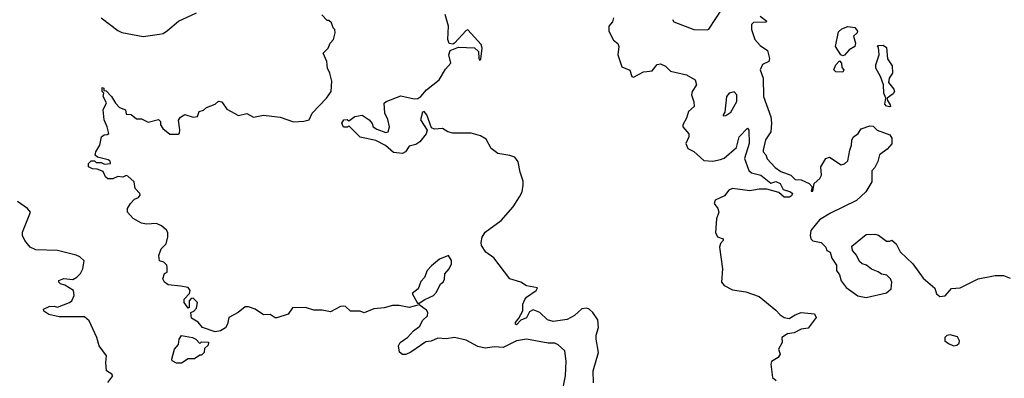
# Model space of a CAD drawing. Extents: x 1861455 to 2058065, y 200073 to 437907.
# Tile 36 of 256: x 1921978 to 1927859, y 288751 to 290894. Entities that reach past the tile are written whole.
import ezdxf

# ---------------------------------------------------------------- set-up
doc = ezdxf.new("R2010")
doc.units = 0

msp = doc.modelspace()

# ---------------------------------------------------------------- linework, layer by layer
at = {"layer": '0CON05XD'}
for points in [[(1922465, 290906.2), (1922565, 290828.8), (1922587.7, 290817.7), (1922715, 290794), (1922813, 290807), (1922835, 290812.5), (1922860.7, 290829.3), (1922927.5, 290885), (1923035, 290936.2)], [(1925404.6, 288725), (1925402.9, 288795), (1925435.7, 288905.7), (1925421.2, 288985), (1925421.7, 289008.3), (1925436.2, 289055), (1925430.5, 289100.5), (1925401.2, 289145), (1925380, 289165), (1925365, 289170), (1925335, 289166), (1925292.6, 289127.4), (1925247.6, 289102.4), (1925165, 289091.5), (1925130.6, 289100.6), (1925085, 289143.5), (1925045, 289160), (1925022.3, 289147.7), (1925005, 289113.3), (1924971.7, 289098.3), (1924945, 289070), (1924940, 289075), (1924940, 289085), (1924960, 289110), (1924982.5, 289155), (1924983.3, 289195), (1924995, 289222.5), (1925005, 289236.2), (1925062.5, 289275), (1925071.7, 289291.7), (1925005, 289303.8), (1924972.5, 289325), (1924905, 289346.2), (1924811.2, 289471.2), (1924763.3, 289505), (1924736.7, 289545), (1924733.6, 289563.6), (1924740.8, 289595), (1924759.2, 289625), (1924853.8, 289695), (1924925.8, 289775), (1924963.8, 289835), (1924978.8, 289865), (1924985.8, 289905.8), (1924985, 289930), (1924967.5, 289982.5), (1924955.5, 290045), (1924935, 290072.5), (1924905, 290083.3), (1924835, 290093.9), (1924793.8, 290125), (1924765, 290180), (1924731.1, 290201.1), (1924675, 290215.5), (1924565.7, 290215.7), (1924535, 290224.2), (1924504.3, 290244.3), (1924455, 290240.8), (1924437.5, 290247.5), (1924409.2, 290325), (1924395, 290346), (1924385, 290342.5), (1924373.1, 290295), (1924411.2, 290235), (1924407, 290213), (1924368, 290165), (1924345, 290149.4), (1924305, 290138), (1924282, 290105), (1924265, 290094.3), (1924210.9, 290100.9), (1924162.3, 290142.3), (1924105, 290172.5), (1924011.7, 290191.7), (1923945, 290260), (1923937, 290253), (1923911.7, 290251.7), (1923902.5, 290275), (1923915, 290296.7), (1923935, 290297.5), (1923945, 290290), (1923980, 290315), (1924023, 290323), (1924065, 290296.7), (1924083.6, 290273.6), (1924090, 290255), (1924110.8, 290240.8), (1924165, 290220), (1924180, 290225), (1924186.7, 290255), (1924177.3, 290297.3), (1924158.6, 290335), (1924155.8, 290395), (1924166.7, 290405), (1924255, 290438.6), (1924335, 290422), (1924355.8, 290424.2), (1924375, 290436.2), (1924408.8, 290475), (1924484.2, 290535), (1924521.5, 290598.5), (1924553.1, 290635), (1924541.1, 290685), (1924550.2, 290709.8), (1924599.2, 290730.8), (1924695.6, 290725.6), (1924718.8, 290705), (1924721.2, 290665), (1924725, 290653.3), (1924731.7, 290658.3), (1924740, 290725), (1924735, 290746.7), (1924655, 290833.3), (1924645, 290830), (1924576.1, 290753.9), (1924565, 290748.8), (1924542.9, 290752.9), (1924536.4, 290776.4), (1924540, 290855), (1924520, 290925)], [(1925877.5, 290895), (1925885, 290882.5), (1926005, 290836.7), (1926085, 290833.3), (1926095, 290837.5), (1926177.5, 290965)], [(1922938.8, 289301.2), (1922865, 289308.8), (1922843.3, 289325), (1922833.3, 289345), (1922843, 289377), (1922860, 289385), (1922860, 289415), (1922857, 289427), (1922840, 289445), (1922813.3, 289453.3), (1922810, 289485), (1922823.3, 289525), (1922852.5, 289555), (1922863.6, 289596.4), (1922863.3, 289623.3), (1922856.1, 289636.1), (1922825, 289662.5), (1922795, 289676.7), (1922735, 289672.5), (1922705, 289677.5), (1922657, 289707), (1922622.5, 289745), (1922622.5, 289765), (1922640, 289795), (1922665, 289822.5), (1922688.3, 289831.7), (1922697.5, 289845), (1922696.1, 289856.1), (1922667.5, 289885), (1922662.5, 289925), (1922625, 289960), (1922615, 289962.5), (1922595, 289952.5), (1922565, 289957.5), (1922535, 289942.5), (1922505, 289942.5), (1922490, 289955), (1922477, 289987), (1922441.7, 290001.7), (1922413, 290003), (1922390, 290015), (1922390, 290035), (1922405, 290050), (1922425, 290050), (1922435, 290040), (1922465, 290040), (1922485, 290030), (1922520, 290035), (1922518.3, 290048.3), (1922507, 290057), (1922443, 290073), (1922430, 290085), (1922432.5, 290105), (1922457.5, 290145), (1922467.5, 290195), (1922483, 290207), (1922501.7, 290208.3), (1922510, 290215), (1922501.2, 290255), (1922482.5, 290295), (1922476.7, 290355), (1922496.7, 290396.7), (1922477.5, 290435), (1922480, 290455), (1922470, 290465), (1922471.7, 290488.3), (1922480, 290485), (1922481.7, 290471.7), (1922495, 290470), (1922527.5, 290435), (1922550, 290395), (1922575, 290370), (1922610, 290355), (1922615, 290330), (1922645, 290327.5), (1922675, 290302.5), (1922705, 290302.5), (1922745, 290282.5), (1922807, 290297), (1922820, 290285), (1922820, 290265), (1922833.6, 290243.6), (1922875, 290210), (1922925, 290210), (1922933.3, 290216.7), (1922934.1, 290235.9), (1922926.4, 290293.6), (1922938.6, 290311.4), (1922965, 290327.5), (1923015, 290312), (1923040, 290315), (1923050, 290345), (1923077, 290353), (1923095, 290370), (1923145, 290390), (1923165, 290406.7), (1923185, 290402.5), (1923215, 290360), (1923285, 290322), (1923335, 290333.3), (1923375, 290312.5), (1923435, 290323.3), (1923535, 290312.2), (1923614.6, 290284.6), (1923675, 290287.1), (1923707.1, 290295), (1923725, 290336.2), (1923811.2, 290425), (1923838.8, 290465), (1923843, 290527), (1923831.2, 290575), (1923816.7, 290605), (1923812.5, 290645), (1923790, 290695), (1923820, 290725), (1923832.5, 290755), (1923852.5, 290775), (1923862.5, 290815), (1923860, 290835), (1923850, 290845), (1923840, 290875), (1923825, 290890), (1923815, 290890), (1923783, 290923)], [(1925525.8, 290905), (1925518.3, 290881.7), (1925496.7, 290855), (1925496.7, 290825), (1925525, 290772.5), (1925551.7, 290751.7), (1925556.2, 290735), (1925551.1, 290685), (1925575, 290612.2), (1925622.7, 290592.7), (1925634.8, 290554.8), (1925645, 290550.5), (1925705, 290582.2), (1925724.3, 290585.7), (1925755, 290588.8), (1925785, 290626.7), (1925805, 290630), (1925835, 290616.7), (1925865, 290586.7), (1925960, 290565), (1926012.5, 290535), (1926020, 290505), (1925994, 290465), (1925990.8, 290445), (1926004.2, 290404.2), (1926006, 290375), (1925973.9, 290346.1), (1925961.9, 290305), (1925938.6, 290265), (1925939.4, 290255), (1925975, 290212.5), (1925975.4, 290194.6), (1925957.5, 290155), (1925968, 290125), (1926005, 290107.5), (1926065, 290053.1), (1926118, 290048), (1926165, 290058.5), (1926185, 290066.4), (1926259.8, 290130.2), (1926275.5, 290195), (1926325, 290246.7), (1926333.8, 290233.8), (1926335.4, 290155), (1926308.2, 290065), (1926333.9, 289993.9), (1926349, 289979), (1926405, 289964.3), (1926465, 289917.1), (1926495, 289926.9), (1926520.8, 289915), (1926539.1, 289879.1), (1926582, 289865), (1926593.3, 289855), (1926588, 289842), (1926575.7, 289834.3), (1926545, 289833.3), (1926511.9, 289861.9), (1926440.7, 289880.7), (1926395, 289881.4), (1926338.3, 289871.7), (1926235, 289886.2), (1926213.6, 289876.4), (1926188.9, 289841.1), (1926131.8, 289815), (1926125.6, 289795), (1926148.1, 289765), (1926153.9, 289745), (1926140.7, 289705), (1926135, 289622.5), (1926146.8, 289596.8), (1926180, 289585), (1926180, 289575), (1926163.8, 289556.2), (1926157.5, 289535), (1926176.2, 289406.2), (1926170.4, 289325), (1926185, 289306.4), (1926235, 289279.7), (1926315, 289267.2), (1926395, 289239.5), (1926495, 289158.8), (1926519.7, 289129.7), (1926545, 289113.8), (1926575, 289109.1), (1926609.1, 289130.9), (1926645, 289144.2), (1926725, 289136.2), (1926736.4, 289113.6), (1926688.3, 289051.7), (1926645, 289044.2), (1926605, 289023.8), (1926565, 289017.5), (1926530, 288995), (1926532.5, 288965), (1926510, 288925), (1926520, 288895), (1926507.5, 288875), (1926468.8, 288851.2), (1926464.3, 288835.7), (1926474.4, 288755), (1926497.1, 288737.1)], [(1926400, 290915), (1926440, 290885), (1926435, 290880), (1926361.7, 290878.3), (1926350, 290865), (1926350, 290835), (1926370, 290775), (1926400.7, 290740.7), (1926445, 290710), (1926457, 290663), (1926452.5, 290645), (1926415, 290627.5), (1926400.9, 290595), (1926419.2, 290545), (1926420, 290435), (1926463.8, 290313.8), (1926468.6, 290275), (1926464, 290225), (1926433.4, 290176.6), (1926419.2, 290115), (1926418.8, 290105), (1926435, 290086.2), (1926443.4, 290063.4), (1926491.1, 290011.1), (1926525, 289987.1), (1926585, 289965.7), (1926609.3, 289939.3), (1926645, 289936.9), (1926693.8, 289915), (1926712.5, 289895), (1926705, 289870), (1926715, 289870), (1926723.3, 289915), (1926756.7, 289945), (1926768, 289965), (1926763.3, 290015), (1926792.5, 290065), (1926815, 290073.3), (1926885, 290027.5), (1926905, 290033.3), (1926925, 290050), (1926936.2, 290115), (1926946.7, 290145), (1926947.5, 290175), (1926957, 290193), (1926986.4, 290213.6), (1927005, 290242.5), (1927055, 290260), (1927075, 290257.5), (1927100, 290235), (1927176.4, 290206.4), (1927186.4, 290186.4), (1927187, 290153), (1927159.3, 290120.7), (1927114.2, 290085.8), (1927103.6, 290046.4), (1927085, 290010), (1927068.3, 289991.7), (1927067.5, 289925), (1927032.5, 289865), (1926977, 289813), (1926821.7, 289738.3), (1926755, 289697.5), (1926703.3, 289635), (1926700, 289605), (1926703.3, 289585), (1926715, 289572.5), (1926765, 289562.5), (1926792.5, 289535), (1926800, 289515), (1926820, 289505), (1926828.3, 289468.3), (1926857, 289427), (1926857.5, 289395), (1926875, 289370), (1926883.9, 289333.9), (1926915, 289293.3), (1926985, 289243.8), (1927035, 289233.8), (1927155, 289262.5), (1927182.5, 289285), (1927187.5, 289325), (1927180, 289345), (1927157, 289367), (1927125, 289372.5), (1927106.7, 289386.7), (1927065, 289402.5), (1927037, 289427), (1927010, 289435), (1926995, 289450), (1926976.4, 289486.4)], [(1926895, 290677.5), (1926883.6, 290683.6), (1926850, 290735), (1926868.3, 290821.7), (1926889.3, 290840.7), (1926925, 290853.3), (1926967, 290847), (1926982.5, 290825), (1926980, 290815), (1926957.5, 290795), (1926971.2, 290755), (1926966.7, 290735), (1926932.5, 290715), (1926905, 290682.5), (1926895, 290677.5)], [(1927175, 290373.3), (1927155, 290377.5), (1927145, 290390), (1927152.5, 290425), (1927140, 290455), (1927136.7, 290505), (1927120, 290555), (1927092.5, 290605), (1927092.5, 290625), (1927111.2, 290685), (1927107.5, 290727.5), (1927100, 290735), (1927105, 290740), (1927135, 290742.5), (1927155, 290727.5), (1927161.2, 290661.2), (1927188.5, 290618.5), (1927191.8, 290575), (1927172, 290545), (1927168, 290518), (1927199.7, 290479.7), (1927204, 290465), (1927195, 290451.2), (1927160, 290425), (1927160, 290415), (1927177.5, 290385), (1927180, 290375), (1927175, 290373.3)], [(1926895, 290580), (1926853, 290583), (1926840, 290595), (1926852.5, 290625), (1926875, 290647.5), (1926887.5, 290635), (1926888.3, 290608.3), (1926900, 290595), (1926895, 290580)], [(1926180, 290320), (1926195, 290322.5), (1926225, 290342.5), (1926262, 290405), (1926262, 290445), (1926245, 290463.8), (1926216.7, 290455), (1926200, 290435), (1926189.3, 290340.7), (1926180, 290325), (1926180, 290320)], [(1922503.8, 288726.2), (1922534, 288765), (1922528.8, 288775), (1922497.5, 288795), (1922492.2, 288845), (1922497.5, 288885), (1922452.5, 288945), (1922440, 288995), (1922393.3, 289095), (1922365, 289118.8), (1922215, 289117.5), (1922153, 289133), (1922121.7, 289151.7), (1922120, 289165), (1922155, 289180), (1922185, 289182.5), (1922205, 289176.7), (1922275, 289203.3), (1922290, 289215), (1922303.8, 289245), (1922300, 289275), (1922247.7, 289307.7), (1922222.5, 289315), (1922212.5, 289325), (1922212.5, 289335), (1922242.1, 289347.9), (1922295, 289342), (1922320, 289355), (1922342.3, 289377.7), (1922356.2, 289405), (1922363.3, 289453.3), (1922337.3, 289477.3), (1922315, 289487.5), (1922205, 289514), (1922075, 289519.2), (1922041.2, 289535), (1922010, 289575), (1921996, 289605), (1921994.2, 289625), (1922043.8, 289745), (1922025.6, 289765.6), (1921965, 289808)], [(1926976.4, 289486.4), (1926952.5, 289515), (1926948.3, 289541.7), (1927035, 289610), (1927085, 289612.5), (1927107, 289607), (1927155, 289570), (1927175, 289570), (1927187, 289577), (1927212.5, 289555), (1927237, 289507), (1927312.5, 289435), (1927375, 289350), (1927445, 289290), (1927453.8, 289255), (1927475, 289240), (1927505.5, 289244.5), (1927543, 289287), (1927595, 289292.5), (1927703.9, 289346.1), (1927805, 289366.2), (1927855, 289366), (1927895, 289348.8)], [(1924365, 289200), (1924398, 289222), (1924450, 289245), (1924467.5, 289265), (1924492.5, 289315), (1924507.5, 289325), (1924516.1, 289343.9), (1924517.5, 289375), (1924542.5, 289405), (1924557.5, 289435), (1924557.5, 289455), (1924540, 289485), (1924485, 289462.5), (1924437.3, 289422.7), (1924412.5, 289395), (1924397, 289353), (1924375, 289330), (1924357.5, 289285), (1924321.7, 289258.3), (1924355, 289200), (1924365, 289200)], [(1925216.2, 288655), (1925238.8, 288765), (1925243, 288853), (1925233.8, 288915), (1925195, 288952), (1925175, 288960.8), (1925135, 288960.8), (1925005, 288985.4), (1924945, 288974.7), (1924865, 288935.5), (1924815, 288939.4), (1924759.1, 288930.9), (1924715, 288941.2), (1924645, 288978.5), (1924575.3, 288995.3), (1924525, 288986.4), (1924475, 288991.9), (1924435, 288974), (1924405, 288968.8), (1924315, 288908), (1924285, 288893.8), (1924265, 288893.3), (1924246.4, 288906.4), (1924241.2, 288945), (1924251.2, 288965), (1924271.1, 288978.9), (1924294.5, 288995.5), (1924330, 289035), (1924367.8, 289062.2), (1924385, 289096.7), (1924413.8, 289125), (1924416.2, 289145), (1924407.9, 289157.9), (1924365, 289190), (1924305, 289173.8), (1924245, 289186.7), (1924205, 289186.7), (1924155, 289172.5), (1924093, 289167), (1924035, 289142.5), (1924011.7, 289151.7), (1923955, 289153.3), (1923925, 289180), (1923913, 289183), (1923895, 289180), (1923835, 289148.8), (1923785, 289158), (1923735, 289158.8), (1923685, 289173.8), (1923607, 289173), (1923582.5, 289135), (1923515, 289112.5), (1923505, 289112.5), (1923475, 289133.3), (1923435, 289130), (1923385, 289163.3), (1923345, 289177.5), (1923325, 289177.5), (1923282.5, 289145), (1923227.5, 289115), (1923220, 289075), (1923207.3, 289052.7), (1923177.5, 289035), (1923145, 289028.8), (1923070, 289055), (1923045, 289087.5), (1923005, 289110), (1923000, 289145), (1923018.3, 289151.7), (1923035, 289170), (1923040, 289205), (1923015, 289230), (1923001.7, 289228.3), (1922990, 289215), (1922990, 289175), (1922985, 289170), (1922960, 289205), (1922960, 289225), (1922993, 289257), (1922997.5, 289275), (1922983.8, 289293.8), (1922938.8, 289301.2)], [(1922945, 288842.5), (1922915, 288842.5), (1922890, 288855), (1922887.5, 288865), (1922903.3, 288925), (1922927, 288953), (1922931.2, 288985), (1922945, 289006.7), (1923010, 288995), (1923030, 288985), (1923055, 288960), (1923065, 288970), (1923106.4, 288966.4), (1923105, 288950), (1923081.7, 288928.3), (1923080, 288905), (1923065, 288890), (1923055, 288890), (1923021.7, 288868.3), (1922985, 288867.5), (1922945, 288842.5)], [(1927555, 288945.7), (1927575, 288948.9), (1927588.8, 288961.2), (1927591.5, 288975), (1927579.8, 288999.8), (1927535, 289010), (1927515, 289006), (1927504.2, 288995.8), (1927503.8, 288975), (1927525, 288959.2), (1927555, 288945.7)]]:
    msp.add_lwpolyline(points, dxfattribs=at)

doc.saveas('drawing.dxf')
